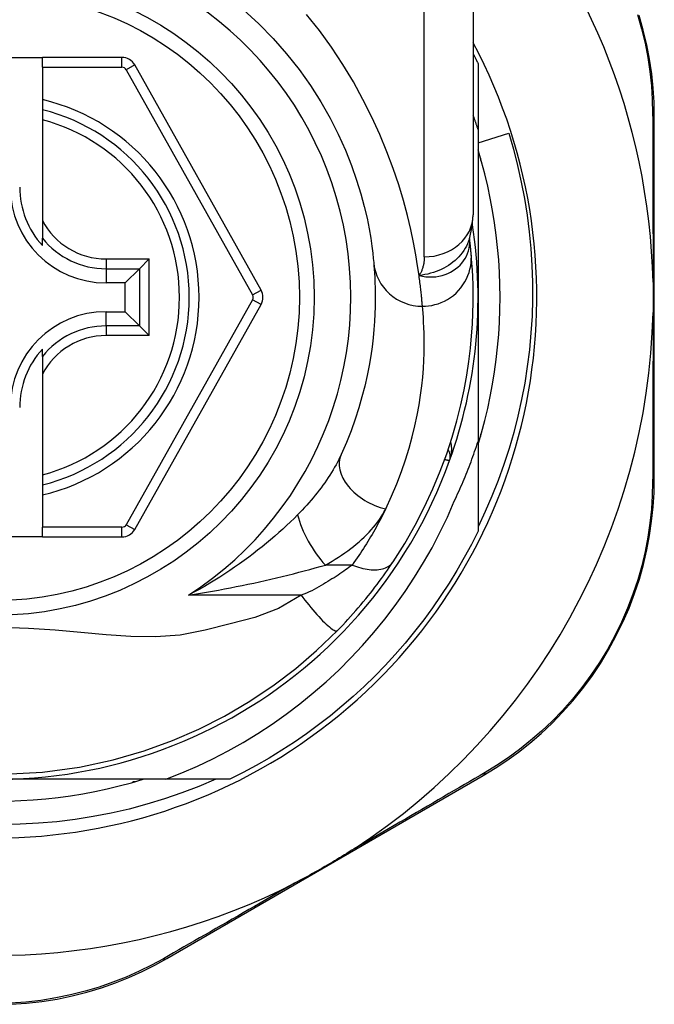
# Model space of a CAD drawing. Header units: inches. Extents: x 19 to 626, y 56 to 294.
# Tile 104 of 256: x 88.979 to 89.489, y 190.996 to 191.788. Entities that reach past the tile are written whole.
import ezdxf

# ---------------------------------------------------------------- set-up
doc = ezdxf.new("R2010")
doc.units = ezdxf.units.IN
doc.header["$MEASUREMENT"] = 0
doc.layers.add('Visible Edges(ANSI)', color=7, linetype='Continuous', lineweight=25)
doc.layers.add('Visible Tangent Edges(ANSI)', color=7, linetype='Continuous', lineweight=25)

msp = doc.modelspace()

# ---------------------------------------------------------------- linework, layer by layer
at = {"layer": 'Visible Edges(ANSI)'}
for p, q in [((89.3438, 191.86812), (89.3438, 191.63086)), ((88.92254, 191.75742), (88.99734, 191.75742)), ((89.06129, 191.75742), (88.99734, 191.75742)), ((88.99734, 191.74955), (88.99734, 191.75742)), ((88.99734, 191.74955), (88.99734, 191.72347)), ((89.17323, 191.57021), (89.07159, 191.75139)), ((89.34773, 191.75251), (89.34773, 191.69945)), ((88.99734, 191.72347), (88.99734, 191.71537)), ((88.99734, 191.71537), (88.99734, 191.70725)), ((88.99734, 191.70725), (88.99734, 191.62627)), ((89.48947, 191.41819), (89.48947, 191.71027)), ((89.34773, 191.69945), (89.34773, 191.56442)), ((89.34773, 191.68867), (89.37234, 191.69661)), ((89.3497, 191.67634), (89.3497, 191.67442)), ((89.3497, 191.67442), (89.35024, 191.67442)), ((88.99734, 191.62627), (88.99734, 191.61199)), ((88.99734, 191.60608), (88.99734, 191.61199)), ((89.34088, 191.61168), (89.34087, 191.61173)), ((89.08329, 191.59526), (89.07545, 191.58742)), ((89.07545, 191.58742), (89.06402, 191.57599)), ((89.06402, 191.57599), (89.04852, 191.57599)), ((89.06402, 191.55286), (89.06402, 191.57599)), ((89.34773, 191.56442), (89.34773, 191.4485)), ((89.07159, 191.37763), (89.17323, 191.55864)), ((89.04852, 191.55286), (89.06402, 191.55286)), ((89.07545, 191.54143), (89.06402, 191.55286)), ((89.07545, 191.54143), (89.08329, 191.53359)), ((88.99734, 191.51686), (88.99734, 191.52277)), ((88.99734, 191.51686), (88.99734, 191.50258)), ((88.99734, 191.50258), (88.99734, 191.4216)), ((89.35024, 191.45442), (89.3497, 191.45442)), ((89.3497, 191.45442), (89.3497, 191.45251)), ((89.34773, 191.4485), (89.34773, 191.37634)), ((88.99734, 191.4216), (88.99734, 191.41348)), ((88.99734, 191.41348), (88.99734, 191.40538)), ((88.99734, 191.40538), (88.99734, 191.37947)), ((88.99734, 191.3716), (88.99734, 191.37947)), ((88.99734, 191.3716), (88.92254, 191.3716)), ((88.99734, 191.3716), (89.06129, 191.3716)), ((89.09664, 191.17663), (88.95994, 191.17663)), ((89.07185, 191.17466), (89.06994, 191.17466)), ((89.06994, 191.17466), (89.06994, 191.17412)), ((89.14802, 191.17663), (89.09664, 191.17663)), ((89.0974, 191.0323), (89.35196, 191.17969))]:
    msp.add_line(p, q, dxfattribs=at)
at = {"layer": 'Visible Edges(ANSI)', "flags": 128}
for points in [[(89.15903, 191.79563), (89.17132, 191.78444), (89.18291, 191.77269), (89.19374, 191.76046), (89.20378, 191.74783), (89.21294, 191.7349), (89.22123, 191.7218), (89.22866, 191.70867), (89.23524, 191.69567), (89.24099, 191.68293), (89.24593, 191.67059), (89.25008, 191.65881), (89.25347, 191.64772), (89.25622, 191.63746), (89.25842, 191.62806), (89.26013, 191.61958), (89.26143, 191.61206), (89.26237, 191.60555), (89.26303, 191.60007), (89.26347, 191.59569), (89.26377, 191.59245)], [(89.48947, 191.71027), (89.48924, 191.72141), (89.48854, 191.73277), (89.48736, 191.7443), (89.48565, 191.75596), (89.48341, 191.76769), (89.48064, 191.77946), (89.47731, 191.79122)], [(89.3438, 191.76042), (89.34396, 191.76009), (89.34413, 191.75976), (89.3443, 191.75943), (89.34446, 191.75911), (89.34463, 191.75878), (89.3448, 191.75845), (89.34496, 191.75812), (89.34513, 191.75779), (89.34529, 191.75746), (89.34546, 191.75713), (89.34562, 191.7568), (89.34578, 191.75647), (89.34595, 191.75614), (89.34611, 191.75581), (89.34628, 191.75548), (89.34644, 191.75515), (89.3466, 191.75482), (89.34676, 191.75449), (89.34693, 191.75416), (89.34709, 191.75383), (89.34725, 191.7535), (89.34741, 191.75317), (89.34757, 191.75284), (89.34773, 191.75251)], [(89.34773, 191.69945), (89.34758, 191.69993), (89.34742, 191.70042), (89.34726, 191.7009), (89.3471, 191.70139), (89.34694, 191.70187), (89.34678, 191.70236), (89.34662, 191.70284), (89.34646, 191.70333), (89.3463, 191.70381), (89.34613, 191.7043), (89.34597, 191.70478), (89.34581, 191.70526), (89.34564, 191.70575), (89.34548, 191.70623), (89.34531, 191.70671), (89.34515, 191.7072), (89.34498, 191.70768), (89.34481, 191.70816), (89.34464, 191.70864), (89.34448, 191.70913), (89.34431, 191.70961), (89.34414, 191.71009), (89.34397, 191.71057), (89.3438, 191.71105)], [(89.37234, 191.69661), (89.37615, 191.68356), (89.37954, 191.67041), (89.38251, 191.65717), (89.38506, 191.64386), (89.3872, 191.63048), (89.38891, 191.61705), (89.3902, 191.60357), (89.39107, 191.59005), (89.39151, 191.57651), (89.39153, 191.56295), (89.39113, 191.54938), (89.39029, 191.53582), (89.38903, 191.52228), (89.38734, 191.5088), (89.38523, 191.49539), (89.3827, 191.48207), (89.37976, 191.46885), (89.3764, 191.45573), (89.37263, 191.44272), (89.36846, 191.42984), (89.36388, 191.41709), (89.35889, 191.40449), (89.35351, 191.39203), (89.34773, 191.37974)], [(89.34773, 191.44587), (89.35055, 191.4555), (89.35312, 191.46518), (89.35545, 191.47494), (89.35754, 191.48474), (89.35939, 191.49459), (89.361, 191.50449), (89.36235, 191.51442), (89.36347, 191.52439), (89.36433, 191.53437), (89.36495, 191.54438), (89.36533, 191.5544), (89.36545, 191.56442), (89.36533, 191.57445), (89.36495, 191.58447), (89.36433, 191.59447), (89.36347, 191.60446), (89.36235, 191.61443), (89.361, 191.62436), (89.35939, 191.63426), (89.35754, 191.64411), (89.35545, 191.65391), (89.35312, 191.66366), (89.35055, 191.67335), (89.34773, 191.68298)], [(89.34077, 191.61143), (89.34309, 191.62131), (89.3438, 191.63086)], [(89.34217, 191.59968), (89.34214, 191.60002), (89.34211, 191.60037), (89.34207, 191.60074), (89.34204, 191.60113), (89.342, 191.60152), (89.34196, 191.60193), (89.34192, 191.60236), (89.34187, 191.6028), (89.34183, 191.60325), (89.34178, 191.60371), (89.34173, 191.60419), (89.34168, 191.60469), (89.34162, 191.6052), (89.34157, 191.60572), (89.34151, 191.60625), (89.34145, 191.6068), (89.34139, 191.60736), (89.34132, 191.60794), (89.34125, 191.60853), (89.34118, 191.60913), (89.34111, 191.60975), (89.34104, 191.61038), (89.34096, 191.61102), (89.34088, 191.61168)], [(89.27932, 191.35149), (89.2887, 191.36627), (89.29716, 191.38104), (89.30474, 191.39573), (89.31147, 191.41023), (89.31738, 191.42449), (89.32252, 191.43842), (89.32695, 191.45197), (89.33073, 191.46512), (89.3339, 191.47782), (89.33652, 191.49003), (89.33864, 191.50172), (89.34032, 191.51288), (89.34161, 191.52348), (89.34255, 191.5335), (89.34319, 191.54294), (89.34359, 191.55177), (89.34377, 191.55998), (89.34378, 191.56758), (89.34366, 191.57454), (89.34344, 191.58087), (89.34316, 191.58655), (89.34283, 191.59158), (89.3425, 191.59596), (89.34217, 191.59968)], [(89.26377, 191.59245), (89.26398, 191.58999), (89.26421, 191.58715), (89.26443, 191.58393), (89.26464, 191.58033), (89.26482, 191.57636), (89.26496, 191.57202), (89.26504, 191.56731), (89.26505, 191.56224), (89.26496, 191.55682), (89.26477, 191.55107), (89.26445, 191.54497), (89.26397, 191.53853), (89.26331, 191.53176), (89.26246, 191.52466), (89.26138, 191.51722), (89.26006, 191.50947), (89.25847, 191.50139), (89.25658, 191.49301), (89.25436, 191.48437), (89.2518, 191.47547), (89.24886, 191.46636), (89.24554, 191.45706), (89.2418, 191.44758), (89.23761, 191.43796)], [(89.48847, 191.57674), (89.48849, 191.57572), (89.48851, 191.57469), (89.48853, 191.57366), (89.48855, 191.57263), (89.48856, 191.5716), (89.48857, 191.57057), (89.48858, 191.56954), (89.48859, 191.56851), (89.4886, 191.56749), (89.4886, 191.56646), (89.4886, 191.56544), (89.48861, 191.56442), (89.4886, 191.56339), (89.4886, 191.56237), (89.4886, 191.56134), (89.48859, 191.56032), (89.48858, 191.55929), (89.48857, 191.55827), (89.48856, 191.55724), (89.48855, 191.55621), (89.48853, 191.55519), (89.48851, 191.55416), (89.48849, 191.55313), (89.48847, 191.55211)], [(89.32859, 191.40029), (89.32951, 191.40225), (89.33042, 191.40421), (89.33132, 191.40618), (89.33221, 191.40815), (89.33309, 191.41013), (89.33396, 191.41211), (89.33482, 191.4141), (89.33566, 191.41609), (89.3365, 191.41809), (89.33732, 191.42008), (89.33814, 191.42209), (89.33894, 191.4241), (89.33973, 191.42611), (89.34051, 191.42812), (89.34129, 191.43015), (89.34205, 191.43217), (89.34279, 191.4342), (89.34353, 191.43623), (89.34426, 191.43827), (89.34498, 191.44031), (89.34568, 191.44235), (89.34638, 191.4444), (89.34706, 191.44645), (89.34773, 191.4485)], [(89.35196, 191.17969), (89.36144, 191.18544), (89.37089, 191.1917), (89.38024, 191.19848), (89.38944, 191.20576), (89.39844, 191.21354), (89.4072, 191.2218), (89.41569, 191.23053), (89.42387, 191.23972), (89.43168, 191.24937), (89.4391, 191.25944), (89.44609, 191.26988), (89.45262, 191.28064), (89.45866, 191.29168), (89.46419, 191.30296), (89.46918, 191.31442), (89.47359, 191.32601), (89.47743, 191.33769), (89.48071, 191.3494), (89.48345, 191.36111), (89.48565, 191.37277), (89.48734, 191.38435), (89.48853, 191.39581), (89.48923, 191.4071), (89.48947, 191.41819)], [(89.09664, 191.17663), (89.10944, 191.18172), (89.12206, 191.18723), (89.13449, 191.19317), (89.14672, 191.19953), (89.15875, 191.2063), (89.17055, 191.21348), (89.18212, 191.22107), (89.19341, 191.22903), (89.20441, 191.23736), (89.21513, 191.24606), (89.22554, 191.25511), (89.23564, 191.26451), (89.24542, 191.27424), (89.25486, 191.28432), (89.26397, 191.29471), (89.27273, 191.30542), (89.2811, 191.3164), (89.28909, 191.32765), (89.29669, 191.33917), (89.3039, 191.35093), (89.31069, 191.36294), (89.31708, 191.37517), (89.32305, 191.38763), (89.32859, 191.40029)], [(89.34773, 191.37634), (89.34235, 191.36563), (89.33667, 191.35507), (89.33071, 191.34467), (89.32445, 191.33444), (89.31791, 191.32439), (89.3111, 191.31453), (89.30401, 191.30486), (89.29666, 191.29539), (89.28904, 191.28613), (89.28118, 191.27708), (89.27306, 191.26826), (89.2647, 191.25966), (89.25611, 191.2513), (89.24728, 191.24319), (89.23824, 191.23532), (89.22897, 191.2277), (89.2195, 191.22035), (89.20983, 191.21327), (89.19997, 191.20645), (89.18992, 191.19991), (89.17969, 191.19366), (89.1693, 191.18769), (89.15874, 191.18201), (89.14802, 191.17663)], [(89.23458, 191.29624), (89.23673, 191.29846), (89.23887, 191.30071), (89.241, 191.30298), (89.24312, 191.30528), (89.24522, 191.3076), (89.24731, 191.30994), (89.24938, 191.31229), (89.25141, 191.31465), (89.25342, 191.31701), (89.25539, 191.31937), (89.25734, 191.32173), (89.25924, 191.32409), (89.26112, 191.32644), (89.26296, 191.32878), (89.26476, 191.33112), (89.26652, 191.33344), (89.26826, 191.33576), (89.26995, 191.33807), (89.27161, 191.34036), (89.27324, 191.34263), (89.27482, 191.34489), (89.27636, 191.34712), (89.27786, 191.34932), (89.27932, 191.35149)], [(88.96632, 191.18062), (88.99739, 191.18241), (89.02709, 191.18648), (89.05431, 191.19234), (89.0791, 191.19953), (89.10184, 191.20774), (89.12311, 191.21697), (89.1437, 191.22741), (89.16427, 191.23947), (89.18371, 191.25252), (89.20125, 191.26586), (89.21787, 191.28014), (89.23458, 191.29624)], [(89.13685, 191.17663), (89.12325, 191.17088), (89.10945, 191.16561), (89.09545, 191.16081), (89.08129, 191.1565), (89.06701, 191.15269), (89.05262, 191.14938), (89.03814, 191.14658), (89.02357, 191.14428), (89.00894, 191.14248), (88.99425, 191.1412), (88.97952, 191.14043), (88.96477, 191.14017)], [(88.96996, 191.15904), (88.97998, 191.15941), (88.98999, 191.16003), (88.99998, 191.16089), (89.00994, 191.16201), (89.01987, 191.16337), (89.02977, 191.16497), (89.03962, 191.16682), (89.04943, 191.16891), (89.05918, 191.17124), (89.06887, 191.17382), (89.07849, 191.17663)], [(89.24805, 191.12069), (89.24611, 191.11944), (89.24416, 191.1182), (89.24221, 191.11697), (89.24025, 191.11576), (89.23827, 191.11455), (89.23627, 191.11333), (89.23426, 191.11213), (89.23226, 191.11093), (89.23028, 191.10976), (89.22831, 191.1086), (89.22635, 191.10745), (89.22438, 191.10631), (89.22241, 191.10517), (89.22044, 191.10404), (89.21846, 191.10292), (89.21648, 191.10179), (89.21449, 191.10067), (89.21248, 191.09956), (89.21044, 191.09843), (89.20837, 191.0973), (89.20628, 191.09617), (89.2042, 191.09506), (89.20211, 191.09397), (89.20005, 191.0929)], [(88.97182, 190.99554), (88.98442, 190.99638), (88.99691, 190.99779), (89.00923, 190.99977), (89.02133, 191.00229), (89.03317, 191.00532), (89.04474, 191.00883), (89.056, 191.01277), (89.06692, 191.01713), (89.07748, 191.02186), (89.08764, 191.02692), (89.0974, 191.0323)]]:
    msp.add_lwpolyline(points, dxfattribs=at)
at = {"layer": 'Visible Edges(ANSI)'}
msp.add_circle((88.95994, 191.56442), 0.25591, dxfattribs=at)
for centre, radius, start, end in [((88.95908, 191.56442), 0.52953, 1.33308, 43.40464), ((88.95994, 191.56442), 0.43504, 151.92751, 28.07249), ((89.06129, 191.74561), 0.01181, 29.29123, 90), ((88.95994, 191.56442), 0.15551, 283.91643, 76.08357), ((89.04852, 191.65301), 0.07702, 180, 270), ((89.04852, 191.65301), 0.06944, 180, 222.51741), ((88.95994, 191.56442), 0.3878, 171.33391, 340.21195), ((88.95994, 191.56442), 0.3878, 340.21195, 8.66609), ((89.16293, 191.56443), 0.01181, 330.68681, 29.29123), ((89.04852, 191.47584), 0.07702, 90, 180), ((88.95908, 191.56442), 0.52953, 303.07249, 358.66692), ((89.04852, 191.47584), 0.06944, 137.48259, 180), ((89.31557, 191.43647), 0.00984, 340.21195, 33.93658), ((89.06129, 191.38341), 0.01181, 270, 330.68681), ((88.95908, 191.56442), 0.52953, 251.08535, 297.06854)]:
    msp.add_arc(centre, radius, start, end, dxfattribs=at)
at = {"layer": 'Visible Tangent Edges(ANSI)'}
for p, q in [((89.30443, 191.59696), (89.30443, 191.86812)), ((89.06129, 191.74955), (89.06129, 191.75742)), ((88.99734, 191.74955), (89.06129, 191.74955)), ((89.07159, 191.75139), (89.06472, 191.74754)), ((89.06472, 191.74754), (89.16636, 191.56635)), ((89.04852, 191.59526), (89.08329, 191.59526)), ((89.04852, 191.59526), (89.04852, 191.58742)), ((89.08329, 191.53359), (89.08329, 191.59526)), ((89.04852, 191.58742), (89.07545, 191.58742)), ((89.04852, 191.58742), (89.04852, 191.57599)), ((89.07545, 191.58742), (89.07545, 191.54143)), ((89.16636, 191.56635), (89.17323, 191.57021)), ((89.16636, 191.5625), (89.06472, 191.38148)), ((89.17323, 191.55864), (89.16636, 191.5625)), ((89.04852, 191.54143), (89.04852, 191.55286)), ((89.04852, 191.54143), (89.04852, 191.53359)), ((89.07545, 191.54143), (89.04852, 191.54143)), ((89.08329, 191.53359), (89.04852, 191.53359)), ((89.06472, 191.38148), (89.07159, 191.37763)), ((89.06129, 191.37947), (88.99734, 191.37947)), ((89.06129, 191.3716), (89.06129, 191.37947)), ((89.24656, 191.34902), (89.2249, 191.34902)), ((89.20541, 191.32472), (89.1149, 191.32472))]:
    msp.add_line(p, q, dxfattribs=at)
at = {"layer": 'Visible Tangent Edges(ANSI)', "flags": 128}
for points in [[(89.30029, 191.58189), (89.29912, 191.58987), (89.29766, 191.59873), (89.29584, 191.60845), (89.2936, 191.61897), (89.29091, 191.63025), (89.28769, 191.64224), (89.28387, 191.65486), (89.27942, 191.66801), (89.27434, 191.68157), (89.26861, 191.69544), (89.26223, 191.7095), (89.25518, 191.72365), (89.24745, 191.73779), (89.23904, 191.7518), (89.22992, 191.76557), (89.22015, 191.77903), (89.20975, 191.7921)], [(89.47599, 191.79191), (89.47927, 191.7804), (89.48202, 191.76889), (89.48424, 191.75741), (89.48595, 191.746), (89.48715, 191.73471), (89.48787, 191.7236), (89.48814, 191.7127)], [(89.48814, 191.7127), (89.48816, 191.70747), (89.48818, 191.7022), (89.4882, 191.69688), (89.48822, 191.69152), (89.48824, 191.68612), (89.48826, 191.68067), (89.48828, 191.67519), (89.4883, 191.66966), (89.48831, 191.6641), (89.48833, 191.6585), (89.48835, 191.65286), (89.48836, 191.64719), (89.48838, 191.64148), (89.48839, 191.63574), (89.4884, 191.62996), (89.48841, 191.62415), (89.48842, 191.61831), (89.48843, 191.61244), (89.48844, 191.60654), (89.48845, 191.60061), (89.48846, 191.59466), (89.48846, 191.5887), (89.48847, 191.58273), (89.48847, 191.57674)], [(89.34078, 191.61143), (89.34008, 191.60948), (89.33928, 191.60757), (89.33837, 191.60569), (89.33735, 191.60385), (89.33622, 191.60206), (89.335, 191.60033), (89.33369, 191.59866), (89.33228, 191.59705), (89.33078, 191.59551), (89.32919, 191.59404), (89.32753, 191.59264), (89.32578, 191.59132), (89.32396, 191.59007), (89.32207, 191.58891), (89.32013, 191.58784), (89.31812, 191.58685), (89.31606, 191.58596), (89.31395, 191.58514), (89.31179, 191.58441), (89.30958, 191.58375), (89.30732, 191.58317), (89.30502, 191.58267), (89.30267, 191.58225), (89.30029, 191.58189)], [(89.30029, 191.58189), (89.30302, 191.58132), (89.30575, 191.58095), (89.30844, 191.58078), (89.3111, 191.5808), (89.31371, 191.58102), (89.31626, 191.58141), (89.31874, 191.58198), (89.32115, 191.58272), (89.32345, 191.58362), (89.32566, 191.58468), (89.32774, 191.58588), (89.3297, 191.58722), (89.33153, 191.58869), (89.33322, 191.59028), (89.33476, 191.59198), (89.33614, 191.59378), (89.33736, 191.59567), (89.33841, 191.59763), (89.33929, 191.59966), (89.33999, 191.60174), (89.34051, 191.60387), (89.34085, 191.60604), (89.341, 191.60822), (89.34097, 191.6104)], [(89.34097, 191.6104), (89.34097, 191.61048), (89.34096, 191.61055), (89.34096, 191.61062), (89.34096, 191.61069), (89.34095, 191.61075), (89.34095, 191.61082), (89.34094, 191.61088), (89.34094, 191.61094), (89.34094, 191.611), (89.34093, 191.61106), (89.34093, 191.61111), (89.34092, 191.61117), (89.34092, 191.61122), (89.34092, 191.61127), (89.34091, 191.61132), (89.34091, 191.61136), (89.3409, 191.61141), (89.3409, 191.61145), (89.3409, 191.61149), (89.34089, 191.61153), (89.34089, 191.61157), (89.34088, 191.61161), (89.34088, 191.61165), (89.34088, 191.61168)], [(89.30443, 191.59696), (89.30442, 191.59627), (89.3044, 191.59558), (89.30436, 191.5949), (89.30432, 191.59422), (89.30425, 191.59355), (89.30418, 191.59288), (89.30409, 191.59222), (89.30398, 191.59156), (89.30386, 191.5909), (89.30373, 191.59026), (89.30358, 191.58962), (89.30342, 191.58898), (89.30324, 191.58835), (89.30305, 191.58773), (89.30284, 191.58712), (89.30262, 191.58651), (89.30238, 191.58591), (89.30212, 191.58531), (89.30186, 191.58472), (89.30157, 191.58414), (89.30127, 191.58357), (89.30096, 191.583), (89.30063, 191.58244), (89.30029, 191.58189)], [(89.30297, 191.5572), (89.30542, 191.55728), (89.30793, 191.55752), (89.31048, 191.55793), (89.31305, 191.55852), (89.31562, 191.55929), (89.31818, 191.56025), (89.3207, 191.56141), (89.32317, 191.56275), (89.32556, 191.56429), (89.32785, 191.566), (89.33001, 191.56788), (89.33204, 191.56993), (89.33391, 191.57211), (89.33561, 191.57441), (89.33713, 191.57682), (89.33845, 191.57931), (89.33958, 191.58186), (89.34051, 191.58445), (89.34124, 191.58705), (89.34178, 191.58965), (89.34213, 191.59223), (89.34231, 191.59477), (89.34232, 191.59726), (89.34217, 191.59968)], [(89.30297, 191.5572), (89.30292, 191.55778), (89.30287, 191.55841), (89.30282, 191.55907), (89.30276, 191.55978), (89.30269, 191.56052), (89.30262, 191.5613), (89.30255, 191.56212), (89.30247, 191.56298), (89.30239, 191.56388), (89.3023, 191.56482), (89.3022, 191.56579), (89.3021, 191.56681), (89.30199, 191.56786), (89.30187, 191.56895), (89.30175, 191.57008), (89.30162, 191.57124), (89.30148, 191.57244), (89.30134, 191.57368), (89.30118, 191.57496), (89.30102, 191.57627), (89.30085, 191.57762), (89.30067, 191.57901), (89.30048, 191.58043), (89.30029, 191.58189)], [(89.27344, 191.39418), (89.27816, 191.40433), (89.28239, 191.41433), (89.28615, 191.42415), (89.28946, 191.43377), (89.29235, 191.44315), (89.29485, 191.45227), (89.29699, 191.46111), (89.29879, 191.46963), (89.30028, 191.47782), (89.30149, 191.48566), (89.30246, 191.49316), (89.3032, 191.5003), (89.30374, 191.50709), (89.3041, 191.51353), (89.30432, 191.51961), (89.30442, 191.52533), (89.30441, 191.53067), (89.30432, 191.53564), (89.30416, 191.54022), (89.30396, 191.54441), (89.30372, 191.54821), (89.30347, 191.55161), (89.30321, 191.5546), (89.30297, 191.5572)], [(89.48847, 191.55211), (89.48847, 191.54611), (89.48846, 191.54013), (89.48846, 191.53416), (89.48845, 191.5282), (89.48844, 191.52227), (89.48843, 191.51636), (89.48842, 191.51048), (89.48841, 191.50462), (89.4884, 191.4988), (89.48839, 191.49301), (89.48838, 191.48725), (89.48836, 191.48152), (89.48835, 191.47583), (89.48833, 191.47016), (89.48831, 191.46454), (89.4883, 191.45895), (89.48828, 191.4534), (89.48826, 191.44789), (89.48824, 191.44242), (89.48822, 191.437), (89.4882, 191.43162), (89.48818, 191.42628), (89.48816, 191.42099), (89.48813, 191.41576)], [(89.32483, 191.43314), (89.32505, 191.43375), (89.32524, 191.43436), (89.32543, 191.43498), (89.3256, 191.4356), (89.32576, 191.43623), (89.3259, 191.43686), (89.32603, 191.4375), (89.32615, 191.43813), (89.32625, 191.43877), (89.32633, 191.43941), (89.3264, 191.44005), (89.32646, 191.44069), (89.3265, 191.44132), (89.32652, 191.44196), (89.32652, 191.4426), (89.32651, 191.44323), (89.32649, 191.44387), (89.32644, 191.4445), (89.32638, 191.44513), (89.3263, 191.44576), (89.3262, 191.44638), (89.32608, 191.447), (89.32594, 191.4476), (89.32578, 191.4482)], [(89.23761, 191.43796), (89.23665, 191.43591), (89.23564, 191.43385), (89.23458, 191.43179), (89.23347, 191.42971), (89.23231, 191.42764), (89.2311, 191.42556), (89.22985, 191.42349), (89.22855, 191.42142), (89.22721, 191.41936), (89.22584, 191.4173), (89.22442, 191.41525), (89.22296, 191.41321), (89.22147, 191.41117), (89.21993, 191.40914), (89.21836, 191.40712), (89.21675, 191.40511), (89.2151, 191.4031), (89.21342, 191.40111), (89.2117, 191.39913), (89.20994, 191.39715), (89.20815, 191.3952), (89.20633, 191.39325), (89.20448, 191.39132), (89.20259, 191.38941)], [(89.32094, 191.43396), (89.32124, 191.4339), (89.32153, 191.43384), (89.32181, 191.43378), (89.32208, 191.43372), (89.32234, 191.43367), (89.32259, 191.43361), (89.32282, 191.43356), (89.32305, 191.43352), (89.32326, 191.43347), (89.32345, 191.43343), (89.32364, 191.43339), (89.32381, 191.43336), (89.32397, 191.43332), (89.32412, 191.43329), (89.32425, 191.43326), (89.32437, 191.43324), (89.32448, 191.43321), (89.32457, 191.43319), (89.32465, 191.43318), (89.32472, 191.43316), (89.32477, 191.43315), (89.3248, 191.43315), (89.32483, 191.43314), (89.32483, 191.43314)], [(89.48813, 191.41576), (89.48786, 191.4049), (89.48713, 191.39385), (89.48593, 191.38264), (89.48424, 191.37131), (89.48205, 191.3599), (89.47934, 191.34844), (89.47611, 191.33698), (89.47233, 191.32556), (89.46799, 191.31421), (89.4631, 191.30299), (89.45768, 191.29195), (89.45176, 191.28114), (89.44537, 191.2706), (89.43853, 191.26038), (89.43128, 191.25051), (89.42364, 191.24105), (89.41565, 191.23204), (89.40736, 191.22347), (89.3988, 191.21537), (89.39001, 191.20773), (89.38102, 191.20057), (89.37189, 191.19391), (89.36267, 191.18774), (89.35342, 191.18208)], [(89.20259, 191.38941), (89.19972, 191.38657), (89.19676, 191.38371), (89.19372, 191.38083), (89.19061, 191.37796), (89.18742, 191.37508), (89.18416, 191.37221), (89.18083, 191.36935), (89.17744, 191.3665), (89.17398, 191.36366), (89.17046, 191.36085), (89.16689, 191.35807), (89.16325, 191.3553), (89.15955, 191.35256), (89.15579, 191.34985), (89.15196, 191.34717), (89.14808, 191.34452), (89.14413, 191.3419), (89.14012, 191.33932), (89.13606, 191.33678), (89.13194, 191.33428), (89.12776, 191.33182), (89.12352, 191.3294), (89.11924, 191.32704), (89.1149, 191.32472)], [(89.2249, 191.34902), (89.22761, 191.35054), (89.23029, 191.35209), (89.23291, 191.35369), (89.23549, 191.35532), (89.23802, 191.35698), (89.2405, 191.35869), (89.24291, 191.36042), (89.24528, 191.36219), (89.24758, 191.36399), (89.24982, 191.36581), (89.252, 191.36767), (89.25411, 191.36956), (89.25616, 191.37148), (89.25813, 191.37342), (89.26004, 191.37539), (89.26187, 191.37739), (89.26363, 191.37942), (89.2653, 191.38147), (89.2669, 191.38355), (89.2684, 191.38564), (89.26981, 191.38776), (89.27113, 191.38988), (89.27234, 191.39203), (89.27344, 191.39418)], [(89.27344, 191.39418), (89.27253, 191.39232), (89.2716, 191.39047), (89.27066, 191.3886), (89.26969, 191.38674), (89.26871, 191.38487), (89.26771, 191.383), (89.2667, 191.38112), (89.26566, 191.37924), (89.26461, 191.37736), (89.26353, 191.37548), (89.26244, 191.37359), (89.26133, 191.3717), (89.26021, 191.36981), (89.25906, 191.36792), (89.2579, 191.36603), (89.25671, 191.36414), (89.25551, 191.36226), (89.25429, 191.36037), (89.25305, 191.35848), (89.2518, 191.35659), (89.25052, 191.3547), (89.24922, 191.35281), (89.2479, 191.35091), (89.24656, 191.34902)], [(89.1149, 191.32472), (89.11974, 191.3255), (89.12457, 191.32631), (89.12939, 191.32714), (89.1342, 191.32799), (89.13898, 191.32886), (89.14375, 191.32975), (89.14851, 191.33067), (89.15324, 191.3316), (89.15795, 191.33256), (89.16264, 191.33353), (89.1673, 191.33453), (89.17193, 191.33554), (89.17655, 191.33658), (89.18113, 191.33763), (89.18569, 191.3387), (89.19022, 191.33979), (89.19473, 191.3409), (89.19919, 191.34202), (89.20362, 191.34316), (89.20799, 191.34431), (89.21231, 191.34548), (89.21658, 191.34665), (89.22077, 191.34783), (89.2249, 191.34902)], [(89.24656, 191.34902), (89.24525, 191.34805), (89.24391, 191.34706), (89.24252, 191.34606), (89.2411, 191.34505), (89.23965, 191.34403), (89.23816, 191.343), (89.23663, 191.34197), (89.23508, 191.34093), (89.23349, 191.33988), (89.23188, 191.33883), (89.23023, 191.33778), (89.22855, 191.33673), (89.22683, 191.33567), (89.22509, 191.33461), (89.22332, 191.33355), (89.22152, 191.33249), (89.21969, 191.33143), (89.21783, 191.33038), (89.21592, 191.32934), (89.21394, 191.32834), (89.21189, 191.32738), (89.20978, 191.32645), (89.20762, 191.32556), (89.20541, 191.32472)], [(89.24656, 191.34902), (89.24824, 191.34836), (89.24994, 191.34774), (89.25165, 191.34718), (89.25337, 191.34668), (89.25509, 191.34624), (89.2568, 191.34587), (89.2585, 191.34557), (89.26018, 191.34533), (89.26183, 191.34518), (89.26345, 191.3451), (89.26503, 191.34509), (89.26655, 191.34517), (89.26803, 191.34532), (89.26944, 191.34555), (89.27078, 191.34585), (89.27205, 191.34623), (89.27325, 191.34668), (89.27437, 191.34719), (89.27541, 191.34777), (89.27636, 191.34841), (89.27723, 191.34911), (89.27801, 191.34986), (89.27871, 191.35065), (89.27932, 191.35149)], [(89.20541, 191.32472), (89.18719, 191.31396), (89.16812, 191.30689), (89.14845, 191.30168), (89.12834, 191.2966), (89.10818, 191.29255), (89.08829, 191.29112), (89.06854, 191.29147), (89.04863, 191.29285), (89.02836, 191.29466), (89.00755, 191.29648), (88.98607, 191.29792), (88.96436, 191.29865)], [(89.20541, 191.32472), (89.20688, 191.32278), (89.2084, 191.32082), (89.20995, 191.31884), (89.21154, 191.31686), (89.21315, 191.3149), (89.21478, 191.31296), (89.21641, 191.31107), (89.21803, 191.30923), (89.21963, 191.30747), (89.22119, 191.30579), (89.22271, 191.30422), (89.22417, 191.30276), (89.22557, 191.30143), (89.22689, 191.30023), (89.22811, 191.29918), (89.22925, 191.29827), (89.23028, 191.29752), (89.23122, 191.29691), (89.23204, 191.29646), (89.23276, 191.29615), (89.23336, 191.29598), (89.23387, 191.29594), (89.23427, 191.29604), (89.23458, 191.29624)], [(89.35342, 191.18208), (89.34935, 191.1797), (89.34524, 191.1773), (89.34111, 191.17488), (89.33694, 191.17245), (89.33275, 191.17), (89.32852, 191.16753), (89.32426, 191.16505), (89.31998, 191.16255), (89.31566, 191.16003), (89.31132, 191.1575), (89.30696, 191.15495), (89.30256, 191.15239), (89.29815, 191.14982), (89.2937, 191.14723), (89.28924, 191.14463), (89.28474, 191.14201), (89.28023, 191.13939), (89.27569, 191.13675), (89.27114, 191.1341), (89.26656, 191.13144), (89.26196, 191.12877), (89.25734, 191.12608), (89.2527, 191.12339), (89.24805, 191.12069)], [(89.20005, 191.0929), (89.19541, 191.09022), (89.19078, 191.08755), (89.18617, 191.08489), (89.18157, 191.08223), (89.177, 191.07959), (89.17244, 191.07697), (89.16791, 191.07435), (89.1634, 191.07175), (89.1589, 191.06917), (89.15443, 191.06659), (89.14999, 191.06403), (89.14556, 191.06149), (89.14116, 191.05896), (89.13679, 191.05644), (89.13244, 191.05394), (89.12812, 191.05146), (89.12382, 191.04899), (89.11956, 191.04654), (89.11532, 191.04411), (89.11111, 191.04169), (89.10694, 191.0393), (89.10279, 191.03692), (89.09868, 191.03457), (89.09461, 191.03223)], [(89.09461, 191.03223), (89.08504, 191.02701), (89.07507, 191.02208), (89.06472, 191.01749), (89.05402, 191.01326), (89.04298, 191.00943), (89.03165, 191.00603), (89.02005, 191.00308), (89.0082, 191.00063), (88.99613, 190.99871), (88.9839, 190.99734), (88.97156, 190.99652)]]:
    msp.add_lwpolyline(points, dxfattribs=at)
at = {"layer": 'Visible Tangent Edges(ANSI)'}
msp.add_circle((88.95994, 191.56442), 0.24409, dxfattribs=at)
for centre, radius, start, end in [((88.95994, 191.56442), 0.28543, 302.8812, 237.1188), ((89.06129, 191.74561), 0.00394, 29.29123, 90), ((88.95994, 191.56442), 0.16339, 283.23324, 76.76676), ((88.95994, 191.56442), 0.14764, 284.67485, 75.32515), ((89.04852, 191.65301), 0.05775, 207.58522, 270), ((89.04852, 191.65301), 0.06559, 218.70967, 270), ((89.16293, 191.56443), 0.00394, 330.68681, 29.29123), ((89.04852, 191.47584), 0.06559, 90, 141.29033), ((89.04852, 191.47584), 0.05775, 90, 152.41478), ((89.06129, 191.38341), 0.00394, 270, 330.68681)]:
    msp.add_arc(centre, radius, start, end, dxfattribs=at)
for centre, major_axis, ratio, start_param, end_param in [((89.47947, 191.71027), (0.01, 0), 0.487954, 0, 0.52137), ((89.30443, 191.63086), (0.03937, 0), 0.860915, 4.712389, 6.283185), ((89.53729, 191.62444), (-0.19646, -0.01245), 0.394768, 0.00408, 0.020515), ((89.30297, 191.59606), (-0.0392, -0.00362), 0.987056, 0, 1.480007), ((89.27344, 191.42164), (-0.03583, 0.01632), 0.663135, 0, 1.864107), ((89.47947, 191.41819), (0.01, 0), 0.488859, 5.761481, 6.283185), ((89.2249, 191.37333), (0.01985, -0.034), 0.367954, 4.019795, 5.274641), ((89.34695, 191.18835), (0.00501, -0.00865), 0.491578, 0, 0.522713), ((89.09239, 191.04096), (0.00501, -0.00865), 0.490887, 5.760729, 6.283185)]:
    msp.add_ellipse(centre, major_axis=major_axis, ratio=ratio, start_param=start_param, end_param=end_param, dxfattribs=at)

doc.saveas('drawing.dxf')
